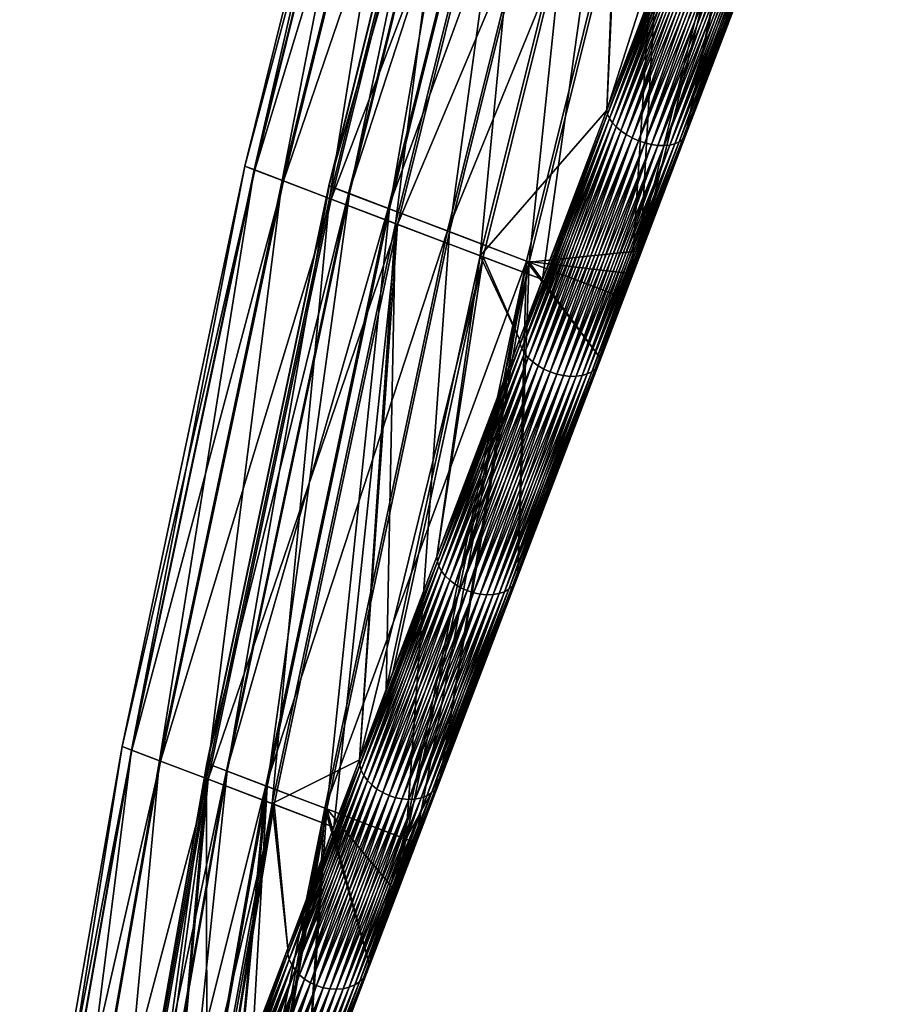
# Model space of a CAD drawing. Header units: inches. Extents: x 40 to 674, y 6 to 444.
# Tile 3 of 256: x 75 to 96, y 130 to 154. Entities that reach past the tile are written whole.
import ezdxf

# ---------------------------------------------------------------- set-up
doc = ezdxf.new("R2010")
doc.units = ezdxf.units.IN
doc.header["$MEASUREMENT"] = 0
doc.layers.get('0').update_dxf_attribs({"true_color": 0xb11c95})

msp = doc.modelspace()

# ---------------------------------------------------------------- meshes
at = {"color": 121, "true_color": 0xa6e5e5}
mesh = msp.add_polyface(dxfattribs=at)
corners = [(94.171, 174.964, 422.31), (92.683, 160.509, 436.311), (90.304, 161.415, 422.116), (92.256, 175.692, 407.99), (88.395, 162.142, 407.839), (90.817, 176.24, 393.607), (86.959, 162.688, 393.499), (92.21, 175.71, 306.988), (86.926, 162.701, 321.48), (88.348, 162.159, 307.138), (94.111, 174.986, 292.666), (90.244, 161.438, 292.859), (89.854, 176.607, 379.179), (85.999, 163.053, 379.114), (89.369, 176.792, 364.723), (85.516, 163.238, 364.701), (82.613, 149.376, 379.022), (85.509, 163.24, 350.279), (82.131, 149.559, 364.67), (89.834, 176.614, 335.802), (85.979, 163.061, 335.866), (82.124, 149.562, 350.308), (90.784, 176.253, 321.372), (92.218, 160.466, 270.563), (93.219, 163.096, 269.161), (93.245, 163.017, 269.019), (93.245, 163.017, 445.56), (93.219, 163.096, 445.417), (92.218, 160.466, 444.016), (90.965, 157.026, 442.368), (91.012, 156.933, 442.496), (93.295, 162.933, 445.693), (91.083, 156.839, 442.612), (93.369, 162.847, 445.813), (91.176, 156.745, 442.711), (93.465, 162.76, 445.916), (91.289, 156.656, 442.792), (93.58, 162.676, 445.999), (91.418, 156.572, 442.851), (93.711, 162.596, 446.061), (91.56, 156.496, 442.888), (93.854, 162.523, 446.1), (91.711, 156.431, 442.902), (94.005, 162.459, 446.114), (90.965, 157.026, 272.21), (93.295, 162.933, 268.885), (91.012, 156.933, 272.082), (93.369, 162.847, 268.766), (91.083, 156.839, 271.967), (93.465, 162.76, 268.663), (91.176, 156.745, 271.867), (93.58, 162.676, 268.579), (91.289, 156.656, 271.787), (93.711, 162.596, 268.517), (91.718, 160.655, 441.584), (90.943, 157.115, 442.23), (95.614, 174.266, 441.836), (91.64, 160.684, 273.39), (95.536, 174.295, 273.138), (89.224, 161.604, 427.722), (93.113, 175.218, 427.933), (89.16, 161.629, 287.254), (93.048, 175.242, 287.044), (87.179, 162.382, 413.777), (91.062, 175.998, 413.946), (87.127, 162.402, 301.201), (91.01, 176.018, 301.033), (85.584, 162.989, 399.764), (89.462, 176.607, 399.892), (85.545, 163.004, 315.215), (89.423, 176.622, 315.089), (84.442, 163.424, 385.702), (83.754, 163.686, 371.605), (88.317, 177.043, 385.787), (83.52, 163.775, 357.491), (87.626, 177.306, 371.648), (83.741, 163.691, 343.377), (87.391, 177.395, 357.492), (84.416, 163.434, 329.28), (87.613, 177.311, 343.335), (88.291, 177.053, 329.196)]
mesh.append_faces([[corners[k] for k in face] for face in [(0, 1, 2, 0), (3, 2, 4, 3), (5, 4, 6, 5), (7, 8, 9, 7), (10, 9, 11, 10), (12, 6, 13, 12), (14, 13, 15, 14), (15, 13, 16, 15), (17, 15, 18, 17), (19, 17, 20, 19), (20, 17, 21, 20), (22, 20, 8, 22), (23, 24, 25, 23), (26, 27, 28, 26), (28, 29, 26, 28), (26, 29, 30, 26), (26, 30, 31, 26), (31, 30, 32, 31), (31, 32, 33, 31), (33, 32, 34, 33), (33, 34, 35, 33), (35, 34, 36, 35), (35, 36, 37, 35), (37, 36, 38, 37), (37, 38, 39, 37), (39, 40, 41, 39), (41, 42, 43, 41), (23, 25, 44, 23), (44, 25, 45, 44), (46, 45, 47, 46), (48, 47, 49, 48), (50, 49, 51, 50), (52, 51, 53, 52), (54, 55, 28, 54), (54, 28, 56, 54), (23, 57, 24, 23), (24, 57, 58, 24), (59, 54, 56, 59), (59, 56, 60, 59), (57, 61, 62, 57), (57, 62, 58, 57), (63, 59, 60, 63), (63, 60, 64, 63), (61, 65, 66, 61), (61, 66, 62, 61), (67, 63, 64, 67), (67, 64, 68, 67), (65, 69, 70, 65), (65, 70, 66, 65), (71, 67, 68, 71), (72, 71, 73, 72), (74, 72, 75, 74), (76, 74, 77, 76), (78, 76, 79, 78), (69, 78, 80, 69), (69, 80, 70, 69)]], dxfattribs={"vtx3": -1, "color": 121})
mesh = msp.add_polyface(dxfattribs=at)
corners = [(90.244, 161.438, 292.859), (86.839, 147.767, 293.129), (89.349, 147.463, 278.975), (90.304, 161.415, 422.116), (89.557, 148.009, 436.011), (86.899, 147.744, 421.845), (88.395, 162.142, 407.839), (84.998, 148.468, 407.628), (86.959, 162.688, 393.499), (83.569, 149.012, 393.348), (88.348, 162.159, 307.138), (83.536, 149.024, 321.629), (84.952, 148.485, 307.348), (85.999, 163.053, 379.114), (82.613, 149.376, 379.022), (85.979, 163.061, 335.866), (82.124, 149.562, 350.308), (82.593, 149.383, 335.955), (86.926, 162.701, 321.48), (88.774, 151.272, 275.867), (88.756, 151.37, 275.999), (90.242, 155.274, 273.518), (87.218, 147.329, 279.02), (90.965, 157.026, 272.21), (91.012, 156.933, 272.082), (88.818, 151.171, 275.744), (91.083, 156.839, 271.967), (88.886, 151.068, 275.634), (91.176, 156.745, 271.867), (88.977, 150.968, 275.538), (91.289, 156.656, 271.787), (89.088, 150.873, 275.461), (91.418, 156.572, 271.727), (89.215, 150.785, 275.404), (91.56, 156.496, 271.69), (89.356, 150.707, 275.369), (91.711, 156.431, 271.676), (89.507, 150.64, 275.356), (89.507, 150.64, 439.223), (91.56, 156.496, 442.888), (89.356, 150.707, 439.21), (91.418, 156.572, 442.851), (89.215, 150.785, 439.174), (91.289, 156.656, 442.792), (89.088, 150.873, 439.117), (91.176, 156.745, 442.711), (88.977, 150.968, 439.04), (91.083, 156.839, 442.612), (88.886, 151.068, 438.945), (91.012, 156.933, 442.496), (88.818, 151.171, 438.834), (90.965, 157.026, 442.368), (88.774, 151.272, 438.712), (90.489, 155.922, 441.472), (88.756, 151.37, 438.58), (91.718, 160.655, 441.584), (89.224, 161.604, 427.722), (87.218, 147.329, 435.559), (85.8, 147.868, 427.428), (85.735, 147.892, 287.546), (89.16, 161.629, 287.254), (83.763, 148.643, 413.541), (87.179, 162.382, 413.777), (83.711, 148.663, 301.436), (87.127, 162.402, 301.201), (82.175, 149.247, 399.587), (85.584, 162.989, 399.764), (82.136, 149.262, 315.391), (85.545, 163.004, 315.215), (81.037, 149.68, 385.583), (80.352, 149.941, 371.545), (84.442, 163.424, 385.702), (80.119, 150.03, 357.49), (83.754, 163.686, 371.605), (80.339, 149.946, 343.435), (83.52, 163.775, 357.491), (81.011, 149.69, 329.397), (83.741, 163.691, 343.377), (84.416, 163.434, 329.28)]
mesh.append_faces([[corners[k] for k in face] for face in [(0, 1, 2, 0), (3, 4, 5, 3), (6, 5, 7, 6), (8, 7, 9, 8), (10, 11, 12, 10), (0, 12, 1, 0), (13, 9, 14, 13), (15, 16, 17, 15), (18, 17, 11, 18), (19, 20, 21, 19), (19, 22, 20, 19), (21, 23, 19, 21), (19, 23, 24, 19), (19, 24, 25, 19), (25, 24, 26, 25), (25, 26, 27, 25), (27, 26, 28, 27), (27, 28, 29, 27), (29, 28, 30, 29), (29, 30, 31, 29), (31, 32, 33, 31), (33, 34, 35, 33), (35, 36, 37, 35), (38, 39, 40, 38), (40, 41, 42, 40), (42, 43, 44, 42), (44, 45, 46, 44), (46, 45, 47, 46), (46, 47, 48, 46), (48, 47, 49, 48), (48, 49, 50, 48), (50, 49, 51, 50), (50, 51, 52, 50), (52, 51, 53, 52), (52, 53, 54, 52), (54, 53, 55, 54), (54, 56, 57, 54), (57, 56, 58, 57), (20, 59, 60, 20), (20, 60, 21, 20), (54, 55, 56, 54), (61, 58, 56, 61), (61, 56, 62, 61), (59, 63, 64, 59), (59, 64, 60, 59), (65, 61, 62, 65), (65, 62, 66, 65), (63, 67, 68, 63), (63, 68, 64, 63), (69, 65, 66, 69), (70, 69, 71, 70), (72, 70, 73, 72), (74, 72, 75, 74), (76, 74, 77, 76), (67, 76, 78, 67), (67, 78, 68, 67)]], dxfattribs={"vtx3": -1, "color": 121})
mesh = msp.add_polyface(dxfattribs=at)
corners = [(92.611, 160.537, 278.662), (92.839, 156.633, 272.761), (94.109, 159.968, 270.984), (92.683, 160.509, 436.311), (94.109, 159.968, 443.594), (92.839, 156.633, 441.818), (90.304, 161.415, 422.116), (89.557, 148.009, 436.011), (90.244, 161.438, 292.859), (89.349, 147.463, 278.975), (88.395, 162.142, 407.839), (86.899, 147.744, 421.845), (86.959, 162.688, 393.499), (84.998, 148.468, 407.628), (88.348, 162.159, 307.138), (86.926, 162.701, 321.48), (83.536, 149.024, 321.629), (84.952, 148.485, 307.348), (85.999, 163.053, 379.114), (83.569, 149.012, 393.348), (85.516, 163.238, 364.701), (82.613, 149.376, 379.022), (82.131, 149.559, 364.67), (85.509, 163.24, 350.279), (82.124, 149.562, 350.308), (85.979, 163.061, 335.866), (82.593, 149.383, 335.955), (90.965, 157.026, 272.21), (90.943, 157.115, 272.348), (92.218, 160.466, 270.563), (92.218, 160.466, 444.016), (90.943, 157.115, 442.23), (90.965, 157.026, 442.368), (90.489, 155.922, 441.472), (93.711, 162.596, 446.061), (91.418, 156.572, 442.851), (91.56, 156.496, 442.888), (93.854, 162.523, 446.1), (91.711, 156.431, 442.902), (94.005, 162.459, 446.114), (91.867, 156.377, 442.892), (94.161, 162.405, 446.103), (92.023, 156.338, 442.858), (94.317, 162.363, 446.068), (92.176, 156.312, 442.801), (94.468, 162.333, 446.009), (92.322, 156.303, 442.723), (93.295, 162.933, 268.885), (91.012, 156.933, 272.082), (93.369, 162.847, 268.766), (91.083, 156.839, 271.967), (93.465, 162.76, 268.663), (91.176, 156.745, 271.867), (93.58, 162.676, 268.579), (91.289, 156.656, 271.787), (93.711, 162.596, 268.517), (91.418, 156.572, 271.727), (93.854, 162.523, 268.479), (91.56, 156.496, 271.69), (94.005, 162.459, 268.465), (91.711, 156.431, 271.676), (94.161, 162.405, 268.475), (91.867, 156.377, 271.687), (94.317, 162.363, 268.511), (92.023, 156.338, 271.721), (94.468, 162.333, 268.57), (92.176, 156.312, 271.778), (94.611, 162.318, 268.651), (92.322, 156.303, 271.856), (94.742, 162.317, 268.751), (92.455, 156.308, 271.953), (94.857, 162.33, 268.869), (92.573, 156.33, 272.066), (94.953, 162.358, 269.001), (92.673, 156.366, 272.193), (95.028, 162.398, 269.142), (92.751, 156.416, 272.33), (95.079, 162.45, 269.29), (92.806, 156.478, 272.472), (95.105, 162.513, 269.441), (92.835, 156.551, 272.617), (92.835, 156.551, 441.961), (91.718, 160.655, 441.584), (90.242, 155.274, 273.518), (91.64, 160.684, 273.39), (89.16, 161.629, 287.254), (81.037, 149.68, 385.583), (85.584, 162.989, 399.764), (84.442, 163.424, 385.702), (80.352, 149.941, 371.545), (83.754, 163.686, 371.605), (80.119, 150.03, 357.49), (83.52, 163.775, 357.491), (80.339, 149.946, 343.435), (83.741, 163.691, 343.377), (81.011, 149.69, 329.397), (84.416, 163.434, 329.28)]
mesh.append_faces([[corners[k] for k in face] for face in [(0, 1, 2, 0), (3, 4, 5, 3), (6, 3, 7, 6), (0, 8, 9, 0), (10, 6, 11, 10), (12, 10, 13, 12), (14, 15, 16, 14), (8, 14, 17, 8), (18, 12, 19, 18), (20, 21, 22, 20), (23, 22, 24, 23), (15, 25, 26, 15), (27, 28, 29, 27), (30, 31, 32, 30), (32, 31, 33, 32), (34, 35, 36, 34), (37, 36, 38, 37), (39, 38, 40, 39), (41, 40, 42, 41), (43, 42, 44, 43), (45, 44, 46, 45), (27, 47, 48, 27), (48, 49, 50, 48), (50, 51, 52, 50), (52, 53, 54, 52), (54, 55, 56, 54), (56, 55, 57, 56), (56, 57, 58, 56), (58, 57, 59, 58), (58, 59, 60, 58), (60, 59, 61, 60), (60, 61, 62, 60), (62, 61, 63, 62), (62, 63, 64, 62), (64, 63, 65, 64), (64, 65, 66, 64), (66, 65, 67, 66), (66, 67, 68, 66), (68, 67, 69, 68), (68, 69, 70, 68), (70, 71, 72, 70), (72, 73, 74, 72), (74, 75, 76, 74), (76, 77, 78, 76), (78, 79, 80, 78), (80, 2, 1, 80), (81, 5, 4, 81), (33, 31, 82, 33), (83, 84, 28, 83), (28, 84, 29, 28), (83, 85, 84, 83), (86, 87, 88, 86), (89, 88, 90, 89), (91, 90, 92, 91), (93, 92, 94, 93), (95, 94, 96, 95)]], dxfattribs={"vtx3": -1, "color": 121})
mesh = msp.add_polyface(dxfattribs=at)
corners = [(90.664, 150.916, 276.393), (92.839, 156.633, 272.761), (92.611, 160.537, 278.662), (89.557, 148.009, 436.011), (92.683, 160.509, 436.311), (90.664, 150.916, 438.185), (92.839, 156.633, 441.818), (89.349, 147.463, 278.975), (90.242, 155.274, 273.518), (90.943, 157.115, 272.348), (90.965, 157.026, 272.21), (89.088, 150.873, 275.461), (91.289, 156.656, 271.787), (91.418, 156.572, 271.727), (89.215, 150.785, 275.404), (91.56, 156.496, 271.69), (89.356, 150.707, 275.369), (91.711, 156.431, 271.676), (89.507, 150.64, 275.356), (91.867, 156.377, 271.687), (89.663, 150.588, 275.366), (92.023, 156.338, 271.721), (89.821, 150.55, 275.398), (92.176, 156.312, 271.778), (89.975, 150.529, 275.453), (92.322, 156.303, 271.856), (90.122, 150.525, 275.527), (92.455, 156.308, 271.953), (90.258, 150.537, 275.62), (92.573, 156.33, 272.066), (90.38, 150.566, 275.729), (92.673, 156.366, 272.193), (90.482, 150.611, 275.85), (92.751, 156.416, 272.33), (90.564, 150.67, 275.981), (92.806, 156.478, 272.472), (90.622, 150.742, 276.118), (92.835, 156.551, 272.617), (90.656, 150.825, 276.256), (92.835, 156.551, 441.961), (90.656, 150.825, 438.322), (92.806, 156.478, 442.106), (90.622, 150.742, 438.461), (92.751, 156.416, 442.249), (90.564, 150.67, 438.597), (92.673, 156.366, 442.385), (90.482, 150.611, 438.728), (92.573, 156.33, 442.512), (90.38, 150.566, 438.85), (92.455, 156.308, 442.626), (90.258, 150.537, 438.958), (92.322, 156.303, 442.723), (90.122, 150.525, 439.051), (92.176, 156.312, 442.801), (89.975, 150.529, 439.126), (92.023, 156.338, 442.858), (89.821, 150.55, 439.18), (91.867, 156.377, 442.892), (89.663, 150.588, 439.213), (91.711, 156.431, 442.902), (89.507, 150.64, 439.223), (91.56, 156.496, 442.888), (89.356, 150.707, 439.21), (91.418, 156.572, 442.851), (89.215, 150.785, 439.174), (91.289, 156.656, 442.792), (89.088, 150.873, 439.117), (91.176, 156.745, 442.711)]
mesh.append_faces([[corners[k] for k in face] for face in [(0, 1, 2, 0), (3, 4, 5, 3), (5, 4, 6, 5), (2, 7, 0, 2), (8, 9, 10, 8), (11, 12, 13, 11), (14, 13, 15, 14), (16, 15, 17, 16), (18, 17, 19, 18), (18, 19, 20, 18), (20, 19, 21, 20), (20, 21, 22, 20), (22, 21, 23, 22), (22, 23, 24, 22), (24, 23, 25, 24), (24, 25, 26, 24), (26, 25, 27, 26), (26, 27, 28, 26), (28, 27, 29, 28), (28, 29, 30, 28), (30, 29, 31, 30), (30, 31, 32, 30), (32, 31, 33, 32), (32, 33, 34, 32), (34, 33, 35, 34), (34, 35, 36, 34), (36, 35, 37, 36), (36, 37, 38, 36), (38, 37, 1, 38), (38, 1, 0, 38), (5, 39, 40, 5), (40, 39, 41, 40), (40, 41, 42, 40), (42, 41, 43, 42), (42, 43, 44, 42), (44, 43, 45, 44), (44, 45, 46, 44), (46, 45, 47, 46), (46, 47, 48, 46), (48, 47, 49, 48), (48, 49, 50, 48), (50, 49, 51, 50), (50, 51, 52, 50), (52, 51, 53, 52), (52, 53, 54, 52), (54, 53, 55, 54), (54, 55, 56, 54), (56, 55, 57, 56), (56, 57, 58, 56), (58, 57, 59, 58), (58, 59, 60, 58), (60, 59, 61, 60), (62, 61, 63, 62), (64, 63, 65, 64), (66, 65, 67, 66), (5, 6, 39, 5)]], dxfattribs={"vtx3": -1, "color": 121})
mesh = msp.add_polyface(dxfattribs=at)
corners = [(86.839, 147.767, 293.129), (88.589, 145.466, 280.468), (89.133, 146.895, 279.4), (89.349, 147.463, 278.975), (88.589, 145.466, 434.11), (86.627, 140.312, 429.616), (86.899, 147.744, 421.845), (89.557, 148.009, 436.011), (89.133, 146.895, 435.178), (84.998, 148.468, 407.628), (83.961, 133.967, 421.497), (83.569, 149.012, 393.348), (82.07, 134.687, 407.357), (84.952, 148.485, 307.348), (83.536, 149.024, 321.629), (80.616, 135.241, 321.821), (82.024, 134.705, 307.616), (82.613, 149.376, 379.022), (80.649, 135.228, 393.154), (82.131, 149.559, 364.67), (79.698, 135.59, 378.906), (82.124, 149.562, 350.308), (79.219, 135.772, 364.63), (82.593, 149.383, 335.955), (79.212, 135.775, 350.346), (79.678, 135.598, 336.07), (87.218, 147.329, 435.559), (86.671, 145.893, 434.485), (86.686, 145.786, 434.61), (86.686, 145.786, 279.968), (86.671, 145.893, 280.093), (87.218, 147.329, 279.02), (88.774, 151.272, 438.712), (88.756, 151.37, 438.58), (86.989, 145.36, 279.583), (84.898, 140.252, 284.198), (86.881, 145.46, 279.656), (84.812, 140.364, 284.283), (86.792, 145.567, 279.746), (84.749, 140.481, 284.382), (86.727, 145.676, 279.851), (84.712, 140.598, 284.491), (84.7, 140.713, 284.609), (89.507, 150.64, 275.356), (87.406, 145.12, 279.483), (87.255, 145.187, 279.495), (89.356, 150.707, 275.369), (87.115, 145.268, 279.529), (89.215, 150.785, 275.404), (89.088, 150.873, 275.461), (88.977, 150.968, 275.538), (88.886, 151.068, 275.634), (88.818, 151.171, 275.744), (88.774, 151.272, 275.867), (84.712, 140.598, 430.087), (84.749, 140.481, 430.197), (86.727, 145.676, 434.727), (84.812, 140.364, 430.296), (86.792, 145.567, 434.832), (84.898, 140.252, 430.381), (86.881, 145.46, 434.922), (85.005, 140.146, 430.45), (86.989, 145.36, 434.996), (88.578, 145.365, 280.338), (86.613, 140.202, 284.84), (88.578, 145.365, 434.241), (88.818, 151.171, 438.834), (88.886, 151.068, 438.945), (88.977, 150.968, 439.04), (89.088, 150.873, 439.117), (87.115, 145.268, 435.05), (89.215, 150.785, 439.174), (87.255, 145.187, 435.083), (89.356, 150.707, 439.21), (87.406, 145.12, 435.096), (85.8, 147.868, 427.428), (84.7, 140.713, 429.969), (85.735, 147.892, 287.546), (88.756, 151.37, 275.999)]
mesh.append_faces([[corners[k] for k in face] for face in [(0, 1, 2, 0), (0, 2, 3, 0), (4, 5, 6, 4), (6, 7, 8, 6), (6, 8, 4, 6), (9, 6, 10, 9), (11, 9, 12, 11), (13, 14, 15, 13), (0, 13, 16, 0), (17, 11, 18, 17), (19, 17, 20, 19), (21, 19, 22, 21), (23, 21, 24, 23), (14, 23, 25, 14), (26, 27, 28, 26), (29, 30, 31, 29), (32, 33, 26, 32), (34, 35, 36, 34), (36, 37, 38, 36), (38, 39, 40, 38), (40, 41, 29, 40), (29, 42, 30, 29), (43, 44, 45, 43), (46, 45, 47, 46), (48, 47, 34, 48), (49, 34, 36, 49), (50, 36, 38, 50), (50, 38, 51, 50), (51, 38, 40, 51), (51, 40, 52, 51), (52, 40, 29, 52), (52, 29, 53, 52), (53, 29, 31, 53), (27, 54, 28, 27), (28, 55, 56, 28), (56, 57, 58, 56), (58, 59, 60, 58), (60, 61, 62, 60), (63, 1, 64, 63), (65, 5, 4, 65), (26, 28, 32, 26), (32, 28, 56, 32), (32, 56, 66, 32), (66, 56, 58, 66), (66, 58, 67, 66), (67, 58, 60, 67), (67, 60, 68, 67), (68, 60, 62, 68), (69, 62, 70, 69), (71, 70, 72, 71), (73, 72, 74, 73), (26, 75, 27, 26), (27, 75, 76, 27), (31, 30, 77, 31), (77, 30, 42, 77), (31, 77, 78, 31)]], dxfattribs={"vtx3": -1, "color": 121})
mesh = msp.add_polyface(dxfattribs=at)
corners = [(90.656, 150.825, 276.256), (88.541, 145.273, 280.206), (90.622, 150.742, 276.118), (88.479, 145.191, 280.076), (90.564, 150.67, 275.981), (88.394, 145.123, 279.952), (90.482, 150.611, 275.85), (88.288, 145.071, 279.837), (90.38, 150.566, 275.729), (88.164, 145.034, 279.734), (90.258, 150.537, 275.62), (88.026, 145.016, 279.646), (90.122, 150.525, 275.527), (87.877, 145.015, 279.575), (89.975, 150.529, 275.453), (87.721, 145.033, 279.523), (89.821, 150.55, 275.398), (87.562, 145.068, 279.492), (89.663, 150.588, 275.366), (87.406, 145.12, 279.483), (89.507, 150.64, 275.356), (87.255, 145.187, 279.495), (89.356, 150.707, 275.369), (87.115, 145.268, 279.529), (89.215, 150.785, 275.404), (86.989, 145.36, 279.583), (89.088, 150.873, 275.461), (86.881, 145.46, 279.656), (88.977, 150.968, 275.538), (90.664, 150.916, 276.393), (89.349, 147.463, 278.975), (88.578, 145.365, 280.338), (89.133, 146.895, 279.4), (88.589, 145.466, 280.468), (89.133, 146.895, 435.178), (89.557, 148.009, 436.011), (88.578, 145.365, 434.241), (88.589, 145.466, 434.11), (88.977, 150.968, 439.04), (86.989, 145.36, 434.996), (89.088, 150.873, 439.117), (87.115, 145.268, 435.05), (89.215, 150.785, 439.174), (87.255, 145.187, 435.083), (89.356, 150.707, 439.21), (87.406, 145.12, 435.096), (89.507, 150.64, 439.223), (87.562, 145.068, 435.086), (89.663, 150.588, 439.213), (87.721, 145.033, 435.055), (89.821, 150.55, 439.18), (87.877, 145.015, 435.004), (89.975, 150.529, 439.126), (88.026, 145.016, 434.933), (90.122, 150.525, 439.051), (88.164, 145.034, 434.845), (90.258, 150.537, 438.958), (88.288, 145.071, 434.742), (90.38, 150.566, 438.85), (88.394, 145.123, 434.626), (90.482, 150.611, 438.728), (88.479, 145.191, 434.502), (90.564, 150.67, 438.597), (88.541, 145.273, 434.372), (90.622, 150.742, 438.461), (90.656, 150.825, 438.322), (90.664, 150.916, 438.185)]
mesh.append_faces([[corners[k] for k in face] for face in [(0, 1, 2, 0), (2, 1, 3, 2), (2, 3, 4, 2), (4, 3, 5, 4), (4, 5, 6, 4), (6, 5, 7, 6), (6, 7, 8, 6), (8, 7, 9, 8), (8, 9, 10, 8), (10, 9, 11, 10), (10, 11, 12, 10), (12, 11, 13, 12), (12, 13, 14, 12), (14, 13, 15, 14), (14, 15, 16, 14), (16, 15, 17, 16), (16, 17, 18, 16), (18, 17, 19, 18), (18, 19, 20, 18), (20, 21, 22, 20), (22, 23, 24, 22), (24, 25, 26, 24), (26, 27, 28, 26), (29, 30, 0, 29), (0, 30, 31, 0), (0, 31, 1, 0), (30, 32, 31, 30), (31, 32, 33, 31), (34, 35, 36, 34), (36, 37, 34, 36), (38, 39, 40, 38), (40, 41, 42, 40), (42, 43, 44, 42), (44, 45, 46, 44), (46, 45, 47, 46), (46, 47, 48, 46), (48, 47, 49, 48), (48, 49, 50, 48), (50, 49, 51, 50), (50, 51, 52, 50), (52, 51, 53, 52), (52, 53, 54, 52), (54, 53, 55, 54), (54, 55, 56, 54), (56, 55, 57, 56), (56, 57, 58, 56), (58, 57, 59, 58), (58, 59, 60, 58), (60, 59, 61, 60), (60, 61, 62, 60), (62, 61, 63, 62), (62, 63, 64, 62), (64, 63, 36, 64), (64, 36, 65, 64), (65, 36, 35, 65), (65, 35, 66, 65)]], dxfattribs={"vtx3": -1, "color": 121})
mesh = msp.add_polyface(dxfattribs=at)
corners = [(86.839, 147.767, 293.129), (84.181, 133.884, 291.726), (84.789, 135.482, 289.851), (86.899, 147.744, 421.845), (84.789, 135.482, 424.727), (83.961, 133.967, 421.497), (84.998, 148.468, 407.628), (82.07, 134.687, 407.357), (83.569, 149.012, 393.348), (80.649, 135.228, 393.154), (84.952, 148.485, 307.348), (80.616, 135.241, 321.821), (82.024, 134.705, 307.616), (83.902, 133.99, 293.474), (82.613, 149.376, 379.022), (79.698, 135.59, 378.906), (82.131, 149.559, 364.67), (79.219, 135.772, 364.63), (82.124, 149.562, 350.308), (79.212, 135.775, 350.346), (82.593, 149.383, 335.955), (79.678, 135.598, 336.07), (83.536, 149.024, 321.629), (84.712, 140.598, 430.087), (84.7, 140.713, 429.969), (83.646, 137.943, 427.165), (86.671, 145.893, 434.485), (85.005, 140.146, 284.129), (83.04, 135.37, 289.139), (84.898, 140.252, 284.198), (82.956, 135.489, 289.218), (84.812, 140.364, 284.283), (82.896, 135.612, 289.31), (84.749, 140.481, 284.382), (82.861, 135.737, 289.412), (84.712, 140.598, 284.491), (83.493, 137.541, 287.82), (84.7, 140.713, 284.609), (87.115, 145.268, 279.529), (85.129, 140.051, 284.078), (86.989, 145.36, 279.583), (86.881, 145.46, 279.656), (86.792, 145.567, 279.746), (86.727, 145.676, 279.851), (86.686, 145.786, 279.968), (82.896, 135.612, 425.268), (84.749, 140.481, 430.197), (82.956, 135.489, 425.36), (84.812, 140.364, 430.296), (83.04, 135.37, 425.44), (84.898, 140.252, 430.381), (83.145, 135.26, 425.504), (85.005, 140.146, 430.45), (86.572, 140.101, 429.863), (84.771, 135.364, 424.841), (86.613, 140.202, 429.739), (86.686, 145.786, 434.61), (86.727, 145.676, 434.727), (86.792, 145.567, 434.832), (86.881, 145.46, 434.922), (86.989, 145.36, 434.996), (85.129, 140.051, 430.501), (86.613, 140.202, 284.84), (86.627, 140.312, 284.962), (84.771, 135.364, 289.737), (82.853, 135.86, 425.056), (85.8, 147.868, 427.428), (83.763, 148.643, 413.541), (82.242, 134.255, 423.172), (82.853, 135.86, 289.522), (83.711, 148.663, 301.436), (85.735, 147.892, 287.546), (79.238, 135.397, 399.359), (82.175, 149.247, 399.587), (80.766, 134.816, 301.736), (82.136, 149.262, 315.391), (78.106, 135.828, 385.431), (81.037, 149.68, 385.583), (77.424, 136.088, 371.468), (80.352, 149.941, 371.545), (77.193, 136.176, 357.489), (80.119, 150.03, 357.49), (77.411, 136.092, 343.51), (80.339, 149.946, 343.435), (78.08, 135.838, 329.547), (81.011, 149.69, 329.397), (79.199, 135.412, 315.617)]
mesh.append_faces([[corners[k] for k in face] for face in [(0, 1, 2, 0), (3, 4, 5, 3), (6, 5, 7, 6), (8, 7, 9, 8), (10, 11, 12, 10), (0, 12, 13, 0), (14, 9, 15, 14), (16, 15, 17, 16), (18, 17, 19, 18), (20, 19, 21, 20), (22, 21, 11, 22), (23, 24, 25, 23), (24, 23, 26, 24), (27, 28, 29, 27), (29, 30, 31, 29), (31, 32, 33, 31), (33, 34, 35, 33), (35, 36, 37, 35), (38, 39, 27, 38), (40, 27, 29, 40), (41, 29, 31, 41), (42, 31, 33, 42), (43, 33, 35, 43), (44, 35, 37, 44), (23, 45, 46, 23), (46, 47, 48, 46), (48, 49, 50, 48), (50, 51, 52, 50), (53, 54, 55, 53), (56, 23, 46, 56), (57, 46, 48, 57), (58, 48, 50, 58), (59, 50, 52, 59), (60, 52, 61, 60), (62, 63, 64, 62), (65, 25, 66, 65), (66, 25, 24, 66), (67, 68, 65, 67), (69, 70, 36, 69), (71, 37, 36, 71), (65, 66, 67, 65), (36, 70, 71, 36), (72, 67, 73, 72), (74, 75, 70, 74), (76, 72, 73, 76), (76, 73, 77, 76), (78, 76, 77, 78), (78, 77, 79, 78), (80, 78, 79, 80), (80, 79, 81, 80), (82, 80, 81, 82), (82, 81, 83, 82), (84, 82, 83, 84), (84, 83, 85, 84), (86, 84, 85, 86), (86, 85, 75, 86)]], dxfattribs={"vtx3": -1, "color": 121})
mesh = msp.add_polyface(dxfattribs=at)
corners = [(83.902, 133.99, 293.474), (84.181, 133.884, 291.726), (86.839, 147.767, 293.129), (86.572, 140.101, 284.716), (84.728, 135.254, 289.621), (84.659, 135.156, 289.507), (86.507, 140.011, 284.593), (84.568, 135.072, 289.398), (86.419, 139.935, 284.476), (84.456, 135.004, 289.297), (86.31, 139.874, 284.368), (84.328, 134.955, 289.207), (86.184, 139.831, 284.271), (84.185, 134.925, 289.129), (86.043, 139.806, 284.188), (84.032, 134.915, 289.067), (85.892, 139.801, 284.121), (83.874, 134.926, 289.022), (85.735, 139.815, 284.072), (83.714, 134.957, 288.995), (85.576, 139.848, 284.043), (83.557, 135.008, 288.986), (85.419, 139.9, 284.034), (83.407, 135.077, 288.997), (85.269, 139.968, 284.046), (83.269, 135.162, 289.027), (85.129, 140.051, 284.078), (83.145, 135.26, 289.074), (85.005, 140.146, 284.129), (83.04, 135.37, 289.139), (84.898, 140.252, 284.198), (82.956, 135.489, 289.218), (84.812, 140.364, 284.283), (82.896, 135.612, 289.31), (84.749, 140.481, 284.382), (82.861, 135.737, 289.412), (84.712, 140.598, 284.491), (83.493, 137.541, 287.82), (86.613, 140.202, 284.84), (83.646, 137.943, 427.165), (82.861, 135.737, 425.166), (84.712, 140.598, 430.087), (82.896, 135.612, 425.268), (84.749, 140.481, 430.197), (82.956, 135.489, 425.36), (84.812, 140.364, 430.296), (83.04, 135.37, 425.44), (84.898, 140.252, 430.381), (83.145, 135.26, 425.504), (85.005, 140.146, 430.45), (83.269, 135.162, 425.552), (85.129, 140.051, 430.501), (83.407, 135.077, 425.581), (85.269, 139.968, 430.532), (83.557, 135.008, 425.592), (85.419, 139.9, 430.544), (83.714, 134.957, 425.584), (85.576, 139.848, 430.535), (83.874, 134.926, 425.557), (85.735, 139.815, 430.506), (84.032, 134.915, 425.511), (85.892, 139.801, 430.457), (84.185, 134.925, 425.449), (86.043, 139.806, 430.391), (84.328, 134.955, 425.372), (86.184, 139.831, 430.308), (84.456, 135.004, 425.281), (86.31, 139.874, 430.21), (84.568, 135.072, 425.18), (86.419, 139.935, 430.102), (84.659, 135.156, 425.071), (86.507, 140.011, 429.985), (84.728, 135.254, 424.957), (86.572, 140.101, 429.863), (84.771, 135.364, 424.841), (80.817, 134.796, 413.238), (82.242, 134.255, 423.172), (83.763, 148.643, 413.541), (82.853, 135.86, 289.522), (80.766, 134.816, 301.736), (83.711, 148.663, 301.436), (79.238, 135.397, 399.359), (79.199, 135.412, 315.617), (82.136, 149.262, 315.391)]
mesh.append_faces([[corners[k] for k in face] for face in [(0, 1, 2, 0), (3, 4, 5, 3), (6, 7, 8, 6), (8, 7, 9, 8), (8, 9, 10, 8), (10, 9, 11, 10), (10, 11, 12, 10), (12, 13, 14, 12), (14, 15, 16, 14), (16, 17, 18, 16), (18, 19, 20, 18), (20, 19, 21, 20), (20, 21, 22, 20), (22, 21, 23, 22), (22, 23, 24, 22), (24, 23, 25, 24), (24, 25, 26, 24), (26, 25, 27, 26), (26, 27, 28, 26), (28, 27, 29, 28), (30, 29, 31, 30), (32, 31, 33, 32), (34, 33, 35, 34), (36, 35, 37, 36), (38, 4, 3, 38), (39, 40, 41, 39), (41, 40, 42, 41), (43, 42, 44, 43), (45, 44, 46, 45), (47, 46, 48, 47), (49, 48, 50, 49), (49, 50, 51, 49), (51, 50, 52, 51), (51, 52, 53, 51), (53, 52, 54, 53), (53, 54, 55, 53), (55, 54, 56, 55), (55, 56, 57, 55), (57, 58, 59, 57), (59, 60, 61, 59), (61, 62, 63, 61), (63, 64, 65, 63), (65, 66, 67, 65), (67, 66, 68, 67), (67, 68, 69, 67), (69, 68, 70, 69), (69, 70, 71, 69), (71, 70, 72, 71), (71, 72, 73, 71), (73, 72, 74, 73), (6, 3, 5, 6), (6, 5, 7, 6), (75, 76, 77, 75), (78, 79, 80, 78), (81, 75, 77, 81), (79, 82, 83, 79)]], dxfattribs={"vtx3": -1, "color": 121})
mesh = msp.add_polyface(dxfattribs=at)
corners = [(86.839, 147.767, 293.129), (84.789, 135.482, 289.851), (86.627, 140.312, 284.962), (88.589, 145.466, 280.468), (86.899, 147.744, 421.845), (86.627, 140.312, 429.616), (84.789, 135.482, 424.727), (88.541, 145.273, 280.206), (86.507, 140.011, 284.593), (88.479, 145.191, 280.076), (86.419, 139.935, 284.476), (88.394, 145.123, 279.952), (86.31, 139.874, 284.368), (88.288, 145.071, 279.837), (86.184, 139.831, 284.271), (88.164, 145.034, 279.734), (86.043, 139.806, 284.188), (88.026, 145.016, 279.646), (85.892, 139.801, 284.121), (87.877, 145.015, 279.575), (85.735, 139.815, 284.072), (87.721, 145.033, 279.523), (85.576, 139.848, 284.043), (87.562, 145.068, 279.492), (85.419, 139.9, 284.034), (87.406, 145.12, 279.483), (85.269, 139.968, 284.046), (87.255, 145.187, 279.495), (85.129, 140.051, 284.078), (87.115, 145.268, 279.529), (85.005, 140.146, 284.129), (86.989, 145.36, 279.583), (86.613, 140.202, 284.84), (86.572, 140.101, 284.716), (88.578, 145.365, 280.338), (86.989, 145.36, 434.996), (85.129, 140.051, 430.501), (87.115, 145.268, 435.05), (85.269, 139.968, 430.532), (87.255, 145.187, 435.083), (85.419, 139.9, 430.544), (87.406, 145.12, 435.096), (85.576, 139.848, 430.535), (87.562, 145.068, 435.086), (85.735, 139.815, 430.506), (87.721, 145.033, 435.055), (85.892, 139.801, 430.457), (87.877, 145.015, 435.004), (86.043, 139.806, 430.391), (88.026, 145.016, 434.933), (86.184, 139.831, 430.308), (88.164, 145.034, 434.845), (86.31, 139.874, 430.21), (88.288, 145.071, 434.742), (86.419, 139.935, 430.102), (88.394, 145.123, 434.626), (86.507, 140.011, 429.985), (88.479, 145.191, 434.502), (86.572, 140.101, 429.863), (88.541, 145.273, 434.372), (86.613, 140.202, 429.739), (88.578, 145.365, 434.241)]
mesh.append_faces([[corners[k] for k in face] for face in [(0, 1, 2, 0), (2, 3, 0, 2), (4, 5, 6, 4), (7, 8, 9, 7), (9, 8, 10, 9), (9, 10, 11, 9), (11, 10, 12, 11), (11, 12, 13, 11), (13, 12, 14, 13), (13, 14, 15, 13), (15, 14, 16, 15), (15, 16, 17, 15), (17, 16, 18, 17), (17, 18, 19, 17), (19, 18, 20, 19), (19, 20, 21, 19), (21, 20, 22, 21), (21, 22, 23, 21), (23, 22, 24, 23), (23, 24, 25, 23), (25, 24, 26, 25), (25, 26, 27, 25), (27, 26, 28, 27), (27, 28, 29, 27), (29, 30, 31, 29), (32, 33, 34, 32), (35, 36, 37, 35), (37, 36, 38, 37), (37, 38, 39, 37), (39, 38, 40, 39), (39, 40, 41, 39), (41, 40, 42, 41), (41, 42, 43, 41), (43, 42, 44, 43), (43, 44, 45, 43), (45, 44, 46, 45), (45, 46, 47, 45), (47, 46, 48, 47), (47, 48, 49, 47), (49, 48, 50, 49), (49, 50, 51, 49), (51, 50, 52, 51), (51, 52, 53, 51), (53, 52, 54, 53), (53, 54, 55, 53), (55, 54, 56, 55), (55, 56, 57, 55), (57, 56, 58, 57), (57, 58, 59, 57), (59, 58, 60, 59), (59, 60, 61, 59), (7, 34, 33, 7), (7, 33, 8, 7), (32, 3, 2, 32), (60, 6, 5, 60), (60, 5, 61, 60)]], dxfattribs={"vtx3": -1, "color": 121})
mesh = msp.add_polyface(dxfattribs=at)
corners = [(84.181, 133.884, 291.726), (83.902, 133.99, 293.474), (83.599, 132.356, 293.52), (83.961, 133.967, 421.497), (84.789, 135.482, 424.727), (84.181, 133.884, 422.852), (83.73, 132.699, 421.461), (82.07, 134.687, 407.357), (83.084, 131.002, 419.469), (82.024, 134.705, 307.616), (83.084, 131.002, 295.109), (82.242, 134.255, 291.406), (82.853, 135.86, 289.522), (82.861, 135.737, 289.412), (83.493, 137.541, 287.82), (83.646, 137.943, 427.165), (82.853, 135.86, 425.056), (82.861, 135.737, 425.166), (82.242, 134.255, 423.172), (86.184, 139.831, 284.271), (84.328, 134.955, 289.207), (84.185, 134.925, 289.129), (86.043, 139.806, 284.188), (84.032, 134.915, 289.067), (85.892, 139.801, 284.121), (83.874, 134.926, 289.022), (85.735, 139.815, 284.072), (83.714, 134.957, 288.995), (84.771, 135.364, 289.737), (84.728, 135.254, 289.621), (86.613, 140.202, 284.84), (85.576, 139.848, 430.535), (83.714, 134.957, 425.584), (83.874, 134.926, 425.557), (85.735, 139.815, 430.506), (84.032, 134.915, 425.511), (85.892, 139.801, 430.457), (84.185, 134.925, 425.449), (86.043, 139.806, 430.391), (84.328, 134.955, 425.372), (86.184, 139.831, 430.308), (84.456, 135.004, 425.281), (86.627, 140.312, 284.962), (84.789, 135.482, 289.851), (81.145, 131.228, 294.704), (82.896, 135.612, 289.31), (81.178, 131.097, 294.61), (82.956, 135.489, 289.218), (81.236, 130.967, 294.525), (83.04, 135.37, 289.139), (81.317, 130.844, 294.452), (83.145, 135.26, 289.074), (81.421, 130.729, 294.392), (83.269, 135.162, 289.027), (81.543, 130.627, 294.349), (83.407, 135.077, 288.997), (81.681, 130.54, 294.321), (83.557, 135.008, 288.986), (82.738, 130.488, 294.598), (84.456, 135.004, 289.297), (84.568, 135.072, 289.398), (82.852, 130.563, 294.691), (84.659, 135.156, 289.507), (82.946, 130.654, 294.792), (83.017, 130.76, 294.897), (83.063, 130.877, 295.004), (84.771, 135.364, 424.841), (83.063, 130.877, 419.575), (84.728, 135.254, 424.957), (83.017, 130.76, 419.682), (84.659, 135.156, 425.071), (82.946, 130.654, 419.787), (84.568, 135.072, 425.18), (82.852, 130.563, 419.887), (81.83, 130.471, 420.267), (83.557, 135.008, 425.592), (83.407, 135.077, 425.581), (81.681, 130.54, 420.257), (83.269, 135.162, 425.552), (81.543, 130.627, 420.23), (83.145, 135.26, 425.504), (81.421, 130.729, 420.186), (83.04, 135.37, 425.44), (81.317, 130.844, 420.127), (82.956, 135.489, 425.36), (81.236, 130.967, 420.054), (82.896, 135.612, 425.268), (81.178, 131.097, 419.969), (81.145, 131.228, 419.874), (86.613, 140.202, 429.739), (80.817, 134.796, 413.238), (81.139, 131.359, 419.773), (81.139, 131.359, 294.805), (80.766, 134.816, 301.736)]
mesh.append_faces([[corners[k] for k in face] for face in [(0, 1, 2, 0), (3, 4, 5, 3), (3, 5, 6, 3), (7, 3, 6, 7), (7, 6, 8, 7), (1, 9, 10, 1), (1, 10, 2, 1), (11, 12, 13, 11), (13, 12, 14, 13), (15, 16, 17, 15), (17, 16, 18, 17), (19, 20, 21, 19), (22, 21, 23, 22), (24, 23, 25, 24), (26, 25, 27, 26), (28, 29, 30, 28), (31, 32, 33, 31), (34, 33, 35, 34), (36, 35, 37, 36), (38, 37, 39, 38), (40, 39, 41, 40), (28, 42, 43, 28), (28, 43, 0, 28), (11, 13, 44, 11), (44, 13, 45, 44), (46, 45, 47, 46), (48, 47, 49, 48), (50, 49, 51, 50), (52, 51, 53, 52), (54, 53, 55, 54), (56, 55, 57, 56), (58, 59, 60, 58), (61, 60, 62, 61), (63, 62, 29, 63), (64, 29, 28, 64), (65, 28, 0, 65), (6, 66, 67, 6), (67, 66, 68, 67), (69, 68, 70, 69), (71, 70, 72, 71), (73, 72, 41, 73), (74, 75, 76, 74), (77, 76, 78, 77), (79, 78, 80, 79), (81, 80, 82, 81), (83, 82, 84, 83), (85, 84, 86, 85), (87, 86, 17, 87), (88, 17, 18, 88), (6, 5, 66, 6), (66, 5, 4, 66), (66, 4, 89, 66), (90, 91, 18, 90), (11, 92, 93, 11), (11, 93, 12, 11)]], dxfattribs={"vtx3": -1, "color": 121})
mesh = msp.add_polyface(dxfattribs=at)
corners = [(79.258, 120.951, 403.755), (78.203, 121.353, 392.917), (80.649, 135.228, 393.154), (78.17, 121.365, 322.055), (79.258, 120.951, 310.823), (80.616, 135.241, 321.821), (79.931, 122.718, 407.075), (79.698, 135.59, 378.906), (77.258, 121.713, 378.763), (77.238, 121.72, 336.21), (79.206, 126.278, 301.953), (79.57, 127.234, 300.43), (79.573, 127.097, 300.338), (79.302, 126.531, 413.027), (78.152, 123.51, 408.214), (78.153, 123.366, 408.296), (79.573, 127.097, 414.241), (79.57, 127.234, 414.149), (81.139, 131.359, 419.773), (78.181, 123.223, 408.373), (79.603, 126.959, 414.327), (78.235, 123.083, 408.442), (79.659, 126.825, 414.404), (78.313, 122.95, 408.502), (79.739, 126.696, 414.47), (78.413, 122.828, 408.55), (79.84, 126.578, 414.524), (78.533, 122.721, 408.586), (79.962, 126.473, 414.564), (78.67, 122.631, 408.608), (80.099, 126.384, 414.589), (78.819, 122.56, 408.616), (80.248, 126.314, 414.598), (78.976, 122.511, 408.61), (80.405, 126.264, 414.591), (79.138, 122.484, 408.59), (80.566, 126.237, 414.568), (79.3, 122.482, 408.556), (80.727, 126.232, 414.53), (80.883, 126.249, 414.478), (79.457, 122.503, 408.509), (79.605, 122.547, 408.451), (81.145, 131.228, 294.704), (81.178, 131.097, 294.61), (79.603, 126.959, 300.252), (81.236, 130.967, 294.525), (79.659, 126.825, 300.174), (81.317, 130.844, 294.452), (79.739, 126.696, 300.108), (81.421, 130.729, 294.392), (79.84, 126.578, 300.054), (78.153, 123.366, 306.282), (78.181, 123.223, 306.205), (78.235, 123.083, 306.136), (78.313, 122.95, 306.077), (78.413, 122.828, 306.028), (79.962, 126.473, 300.014), (78.533, 122.721, 305.992), (80.099, 126.384, 299.989), (78.67, 122.631, 305.97), (80.248, 126.314, 299.98), (78.819, 122.56, 305.962), (80.405, 126.264, 299.987), (79.457, 122.503, 306.07), (80.883, 126.249, 300.1), (81.029, 126.289, 300.165), (80.817, 134.796, 413.238), (79.238, 135.397, 399.359), (77.295, 121.259, 403.982), (76.776, 121.456, 399.082), (78.152, 123.51, 306.365), (76.738, 121.471, 315.891), (79.199, 135.412, 315.617), (75.652, 121.884, 385.245), (74.975, 122.142, 371.375), (78.106, 135.828, 385.431), (74.745, 122.229, 357.488), (77.424, 136.088, 371.468), (74.962, 122.146, 343.601), (77.193, 136.176, 357.489), (75.627, 121.893, 329.73), (77.411, 136.092, 343.51), (78.08, 135.838, 329.547)]
mesh.append_faces([[corners[k] for k in face] for face in [(0, 1, 2, 0), (3, 4, 5, 3), (2, 6, 0, 2), (7, 1, 8, 7), (5, 9, 3, 5), (10, 11, 12, 10), (13, 14, 15, 13), (16, 17, 13, 16), (17, 16, 18, 17), (13, 15, 16, 13), (16, 15, 19, 16), (16, 19, 20, 16), (20, 19, 21, 20), (20, 21, 22, 20), (22, 21, 23, 22), (22, 23, 24, 22), (24, 23, 25, 24), (24, 25, 26, 24), (26, 25, 27, 26), (26, 27, 28, 26), (28, 27, 29, 28), (28, 29, 30, 28), (30, 29, 31, 30), (30, 31, 32, 30), (32, 31, 33, 32), (32, 33, 34, 32), (34, 35, 36, 34), (36, 37, 38, 36), (39, 40, 41, 39), (11, 42, 12, 11), (12, 43, 44, 12), (44, 45, 46, 44), (46, 47, 48, 46), (48, 49, 50, 48), (10, 12, 51, 10), (51, 12, 44, 51), (52, 44, 46, 52), (53, 46, 48, 53), (54, 48, 50, 54), (55, 50, 56, 55), (57, 56, 58, 57), (59, 58, 60, 59), (61, 60, 62, 61), (63, 64, 65, 63), (14, 13, 66, 14), (14, 67, 68, 14), (68, 67, 69, 68), (70, 71, 72, 70), (70, 72, 10, 70), (73, 69, 67, 73), (74, 73, 75, 74), (76, 74, 77, 76), (78, 76, 79, 78), (80, 78, 81, 80), (71, 80, 82, 71), (71, 82, 72, 71)]], dxfattribs={"vtx3": -1, "color": 121})
mesh = msp.add_polyface(dxfattribs=at)
corners = [(82.024, 134.705, 307.616), (80.111, 123.191, 306.612), (81.522, 126.898, 300.706), (82.07, 134.687, 407.357), (81.522, 126.898, 413.872), (80.111, 123.191, 407.966), (79.931, 122.718, 407.075), (80.649, 135.228, 393.154), (80.616, 135.241, 321.821), (79.258, 120.951, 310.823), (79.698, 135.59, 378.906), (78.203, 121.353, 392.917), (79.219, 135.772, 364.63), (77.258, 121.713, 378.763), (76.782, 121.894, 364.582), (79.212, 135.775, 350.346), (76.775, 121.896, 350.392), (79.678, 135.598, 336.07), (77.238, 121.72, 336.21), (81.145, 131.228, 294.704), (81.139, 131.359, 294.805), (82.242, 134.255, 291.406), (79.57, 127.234, 300.43), (81.139, 131.359, 419.773), (79.573, 127.097, 414.241), (81.145, 131.228, 419.874), (79.603, 126.959, 414.327), (81.178, 131.097, 419.969), (79.659, 126.825, 414.404), (81.236, 130.967, 420.054), (79.739, 126.696, 414.47), (81.317, 130.844, 420.127), (79.84, 126.578, 414.524), (81.421, 130.729, 420.186), (79.962, 126.473, 414.564), (81.543, 130.627, 420.23), (80.099, 126.384, 414.589), (81.681, 130.54, 420.257), (80.248, 126.314, 414.598), (81.83, 130.471, 420.267), (80.405, 126.264, 414.591), (81.987, 130.421, 420.259), (80.566, 126.237, 414.568), (82.148, 130.391, 420.234), (80.727, 126.232, 414.53), (82.307, 130.383, 420.193), (82.896, 135.612, 289.31), (81.178, 131.097, 294.61), (82.956, 135.489, 289.218), (81.236, 130.967, 294.525), (83.04, 135.37, 289.139), (81.317, 130.844, 294.452), (83.145, 135.26, 289.074), (81.421, 130.729, 294.392), (79.573, 127.097, 300.338), (79.603, 126.959, 300.252), (79.659, 126.825, 300.174), (79.739, 126.696, 300.108), (79.84, 126.578, 300.054), (81.543, 130.627, 294.349), (83.04, 135.37, 425.44), (82.956, 135.489, 425.36), (82.896, 135.612, 425.268), (82.861, 135.737, 425.166), (82.242, 134.255, 423.172), (79.302, 126.531, 413.027), (79.57, 127.234, 414.149), (80.817, 134.796, 413.238), (80.766, 134.816, 301.736), (79.206, 126.278, 301.953), (78.152, 123.51, 408.214), (79.238, 135.397, 399.359), (79.199, 135.412, 315.617), (75.652, 121.884, 385.245), (78.106, 135.828, 385.431), (74.975, 122.142, 371.375), (77.424, 136.088, 371.468), (74.745, 122.229, 357.488), (77.193, 136.176, 357.489), (74.962, 122.146, 343.601), (77.411, 136.092, 343.51), (75.627, 121.893, 329.73), (78.08, 135.838, 329.547)]
mesh.append_faces([[corners[k] for k in face] for face in [(0, 1, 2, 0), (3, 4, 5, 3), (3, 5, 6, 3), (7, 3, 6, 7), (0, 8, 9, 0), (10, 7, 11, 10), (12, 10, 13, 12), (12, 13, 14, 12), (15, 12, 14, 15), (15, 14, 16, 15), (17, 15, 16, 17), (17, 16, 18, 17), (8, 17, 18, 8), (19, 20, 21, 19), (20, 19, 22, 20), (23, 24, 25, 23), (25, 24, 26, 25), (25, 26, 27, 25), (27, 26, 28, 27), (27, 28, 29, 27), (29, 28, 30, 29), (29, 30, 31, 29), (31, 30, 32, 31), (31, 32, 33, 31), (33, 32, 34, 33), (33, 34, 35, 33), (35, 36, 37, 35), (37, 38, 39, 37), (39, 40, 41, 39), (41, 42, 43, 41), (43, 44, 45, 43), (19, 46, 47, 19), (47, 48, 49, 47), (49, 50, 51, 49), (51, 52, 53, 51), (54, 19, 47, 54), (55, 47, 49, 55), (56, 49, 51, 56), (57, 51, 53, 57), (58, 53, 59, 58), (33, 60, 31, 33), (31, 61, 29, 31), (29, 62, 27, 29), (27, 63, 25, 27), (25, 64, 23, 25), (65, 66, 67, 65), (67, 66, 23, 67), (68, 20, 22, 68), (68, 22, 69, 68), (70, 67, 71, 70), (69, 72, 68, 69), (73, 71, 74, 73), (75, 74, 76, 75), (77, 76, 78, 77), (79, 78, 80, 79), (81, 80, 82, 81)]], dxfattribs={"vtx3": -1, "color": 121})
mesh = msp.add_polyface(dxfattribs=at)
corners = [(82.024, 134.705, 307.616), (81.522, 126.898, 300.706), (83.084, 131.002, 295.109), (83.084, 131.002, 419.469), (81.522, 126.898, 413.872), (82.07, 134.687, 407.357), (83.599, 132.356, 293.52), (83.063, 130.877, 295.004), (82.307, 130.383, 420.193), (80.883, 126.249, 414.478), (82.462, 130.397, 420.135), (81.029, 126.289, 414.413), (82.606, 130.433, 420.064), (81.163, 126.35, 414.337), (82.738, 130.488, 419.98), (81.279, 126.431, 414.252), (82.852, 130.563, 419.887), (81.375, 126.529, 414.161), (82.946, 130.654, 419.787), (81.449, 126.642, 414.065), (83.017, 130.76, 419.682), (81.499, 126.766, 413.968), (83.063, 130.877, 419.575), (81.421, 130.729, 294.392), (83.269, 135.162, 289.027), (81.543, 130.627, 294.349), (83.407, 135.077, 288.997), (81.681, 130.54, 294.321), (83.557, 135.008, 288.986), (81.83, 130.471, 294.311), (83.714, 134.957, 288.995), (81.987, 130.421, 294.319), (83.874, 134.926, 289.022), (82.148, 130.391, 294.344), (84.032, 134.915, 289.067), (82.307, 130.383, 294.386), (84.185, 134.925, 289.129), (82.462, 130.397, 294.443), (84.328, 134.955, 289.207), (82.606, 130.433, 294.515), (84.456, 135.004, 289.297), (82.738, 130.488, 294.598), (84.568, 135.072, 289.398), (82.852, 130.563, 294.691), (84.659, 135.156, 289.507), (82.946, 130.654, 294.792), (84.728, 135.254, 289.621), (83.017, 130.76, 294.897), (84.771, 135.364, 289.737), (84.181, 133.884, 291.726), (81.375, 126.529, 300.417), (81.449, 126.642, 300.513), (81.499, 126.766, 300.61), (83.73, 132.699, 421.461), (84.728, 135.254, 424.957), (84.659, 135.156, 425.071), (84.568, 135.072, 425.18), (84.456, 135.004, 425.281), (84.328, 134.955, 425.372), (84.185, 134.925, 425.449), (84.032, 134.915, 425.511), (83.874, 134.926, 425.557), (82.148, 130.391, 420.234), (83.714, 134.957, 425.584), (81.987, 130.421, 420.259), (83.557, 135.008, 425.592), (81.83, 130.471, 420.267), (83.407, 135.077, 425.581), (81.681, 130.54, 420.257), (83.269, 135.162, 425.552), (81.543, 130.627, 420.23), (83.145, 135.26, 425.504), (81.421, 130.729, 420.186)]
mesh.append_faces([[corners[k] for k in face] for face in [(0, 1, 2, 0), (3, 4, 5, 3), (6, 2, 7, 6), (8, 9, 10, 8), (10, 11, 12, 10), (12, 13, 14, 12), (14, 15, 16, 14), (16, 17, 18, 16), (18, 17, 19, 18), (18, 19, 20, 18), (20, 19, 21, 20), (20, 21, 22, 20), (23, 24, 25, 23), (25, 26, 27, 25), (27, 28, 29, 27), (29, 28, 30, 29), (29, 30, 31, 29), (31, 30, 32, 31), (31, 32, 33, 31), (33, 32, 34, 33), (33, 34, 35, 33), (35, 34, 36, 35), (35, 36, 37, 35), (37, 36, 38, 37), (37, 38, 39, 37), (39, 38, 40, 39), (39, 40, 41, 39), (41, 42, 43, 41), (43, 44, 45, 43), (45, 46, 47, 45), (47, 48, 7, 47), (7, 49, 6, 7), (50, 45, 47, 50), (51, 47, 7, 51), (52, 7, 2, 52), (22, 4, 3, 22), (22, 3, 53, 22), (22, 54, 20, 22), (20, 55, 18, 20), (18, 56, 16, 18), (16, 57, 14, 16), (14, 57, 58, 14), (14, 58, 12, 14), (12, 58, 59, 12), (12, 59, 10, 12), (10, 59, 60, 10), (10, 60, 8, 10), (8, 60, 61, 8), (8, 61, 62, 8), (62, 61, 63, 62), (62, 63, 64, 62), (64, 63, 65, 64), (64, 65, 66, 64), (66, 67, 68, 66), (68, 69, 70, 68), (70, 71, 72, 70)]], dxfattribs={"vtx3": -1, "color": 121})
mesh = msp.add_polyface(dxfattribs=at)
corners = [(79.85, 122.506, 307.901), (80.111, 123.191, 306.612), (82.024, 134.705, 307.616), (79.258, 120.951, 310.823), (80.727, 126.232, 414.53), (79.457, 122.503, 408.509), (80.883, 126.249, 414.478), (79.605, 122.547, 408.451), (81.029, 126.289, 414.413), (79.74, 122.613, 408.383), (81.163, 126.35, 414.337), (79.859, 122.699, 408.307), (81.279, 126.431, 414.252), (79.957, 122.803, 408.225), (81.375, 126.529, 414.161), (80.034, 122.922, 408.139), (81.449, 126.642, 414.065), (80.085, 123.053, 408.052), (81.499, 126.766, 413.968), (81.543, 130.627, 420.23), (79.962, 126.473, 414.564), (80.099, 126.384, 414.589), (81.681, 130.54, 420.257), (80.248, 126.314, 414.598), (81.83, 130.471, 420.267), (80.405, 126.264, 414.591), (81.987, 130.421, 420.259), (80.566, 126.237, 414.568), (82.148, 130.391, 420.234), (82.307, 130.383, 420.193), (82.462, 130.397, 420.135), (82.606, 130.433, 420.064), (82.738, 130.488, 419.98), (82.852, 130.563, 419.887), (79.84, 126.578, 300.054), (81.543, 130.627, 294.349), (79.962, 126.473, 300.014), (81.681, 130.54, 294.321), (80.099, 126.384, 299.989), (81.83, 130.471, 294.311), (80.248, 126.314, 299.98), (81.987, 130.421, 294.319), (80.405, 126.264, 299.987), (82.148, 130.391, 294.344), (80.566, 126.237, 300.01), (82.307, 130.383, 294.386), (80.727, 126.232, 300.048), (82.462, 130.397, 294.443), (80.883, 126.249, 300.1), (82.606, 130.433, 294.515), (81.029, 126.289, 300.165), (82.738, 130.488, 294.598), (81.163, 126.35, 300.241), (82.852, 130.563, 294.691), (81.279, 126.431, 300.326), (82.946, 130.654, 294.792), (81.375, 126.529, 300.417), (83.017, 130.76, 294.897), (81.449, 126.642, 300.513), (83.063, 130.877, 295.004), (81.499, 126.766, 300.61), (83.084, 131.002, 295.109), (81.522, 126.898, 300.706), (79.605, 122.547, 306.128), (79.74, 122.613, 306.196), (79.859, 122.699, 306.272), (79.957, 122.803, 306.354), (80.034, 122.922, 306.439), (80.085, 123.053, 306.526), (80.111, 123.191, 407.966), (81.522, 126.898, 413.872), (83.063, 130.877, 419.575)]
mesh.append_faces([[corners[k] for k in face] for face in [(0, 1, 2, 0), (2, 3, 0, 2), (4, 5, 6, 4), (6, 7, 8, 6), (8, 7, 9, 8), (8, 9, 10, 8), (10, 9, 11, 10), (10, 11, 12, 10), (12, 11, 13, 12), (12, 13, 14, 12), (14, 13, 15, 14), (14, 15, 16, 14), (16, 15, 17, 16), (16, 17, 18, 16), (19, 20, 21, 19), (22, 21, 23, 22), (24, 23, 25, 24), (26, 25, 27, 26), (28, 27, 4, 28), (29, 4, 6, 29), (30, 6, 8, 30), (31, 8, 10, 31), (32, 10, 12, 32), (33, 12, 14, 33), (34, 35, 36, 34), (36, 35, 37, 36), (36, 37, 38, 36), (38, 37, 39, 38), (38, 39, 40, 38), (40, 39, 41, 40), (40, 41, 42, 40), (42, 41, 43, 42), (42, 43, 44, 42), (44, 43, 45, 44), (44, 45, 46, 44), (46, 45, 47, 46), (46, 47, 48, 46), (48, 47, 49, 48), (48, 49, 50, 48), (50, 49, 51, 50), (50, 51, 52, 50), (52, 51, 53, 52), (52, 53, 54, 52), (54, 53, 55, 54), (54, 55, 56, 54), (56, 57, 58, 56), (58, 59, 60, 58), (60, 61, 62, 60), (63, 50, 52, 63), (64, 52, 54, 64), (65, 54, 56, 65), (66, 56, 58, 66), (67, 58, 60, 67), (68, 60, 62, 68), (18, 69, 70, 18), (18, 70, 71, 18)]], dxfattribs={"vtx3": -1, "color": 121})

doc.saveas('drawing.dxf')
